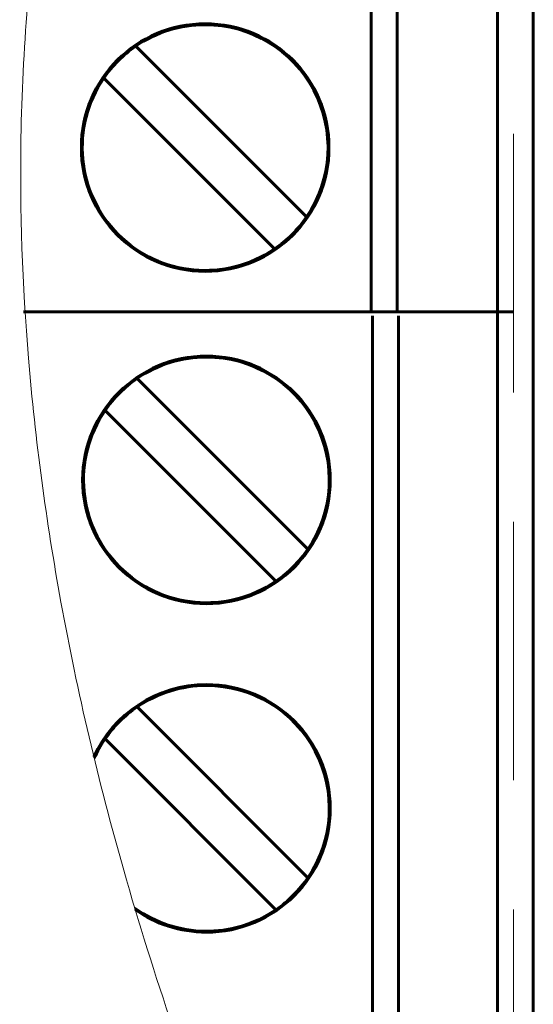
# Model space of a CAD drawing. Header units: millimetres. Extents: x 0 to 420, y 0 to 297.
# Tile 5 of 66: x 60 to 68, y 114 to 129. Entities that reach past the tile are written whole.
import ezdxf

# ---------------------------------------------------------------- set-up
doc = ezdxf.new("R2010")
doc.units = ezdxf.units.MM
for name, pattern in [('K5LT32769', [6, 4, -2]), ('K5LT_BASIC', [0]), ('K5LT_THIN', [0])]:
    doc.linetypes.add(name, pattern=pattern)
doc.layers.add('Системный слой', color=7, linetype='Continuous')

# ---------------------------------------------------------------- blocks, each defined once
blk = doc.blocks.new('U13')
at = {"layer": 'Системный слой', "linetype": 'K5LT32769', "lineweight": 0}
blk.add_line((67.439, 105.464), (67.439, 149.67), dxfattribs=at)

msp = doc.modelspace()

# ---------------------------------------------------------------- linework, layer by layer
at = {"layer": 'Системный слой', "linetype": 'K5LT_BASIC', "lineweight": 60}
for p, q in [((67.745, 106.095), (67.745, 145.745)), ((65.239, 124.71), (65.239, 134.87)), ((67.19, 134.87), (67.19, 109.41)), ((65.64, 132.33), (65.64, 127.25)), ((61.597, 128.818), (64.238, 126.177)), ((61.102, 128.323), (63.743, 125.682)), ((65.64, 127.25), (65.64, 124.71)), ((65.64, 127.244), (65.64, 127.25)), ((67.445, 124.71), (59.863, 124.71)), ((65.259, 109.41), (65.259, 124.65)), ((65.66, 124.65), (65.66, 122.11)), ((61.617, 123.678), (64.258, 121.037)), ((61.122, 123.183), (63.763, 120.542)), ((65.66, 122.11), (65.66, 117.03)), ((65.66, 122.104), (65.66, 122.11)), ((61.617, 118.598), (64.258, 115.957)), ((61.122, 118.103), (63.763, 115.462)), ((65.66, 117.03), (65.66, 111.95)), ((65.66, 117.024), (65.66, 117.03))]:
    msp.add_line(p, q, dxfattribs=at)
at = {"layer": 'Системный слой', "linetype": 'K5LT_THIN', "lineweight": 18}
msp.add_open_spline([(64.054, 156.095), (64.33, 152.558), (64.067, 147.551), (62.446, 141.044), (61.145, 136.417), (60.091, 131.774), (59.752, 127.626), (59.89, 123.857), (60.403, 120.06), (61.412, 115.786), (63.335, 110.205), (65.173, 106.12), (66.311, 103.586)], degree=3, knots=[0, 0, 0, 0, 2.358917, 3.307655, 4.462035, 5.563947, 6.469912, 7.227759, 8.072981, 9.018129, 10.149208, 12, 12, 12, 12], dxfattribs=at)
at = {"layer": 'Системный слой', "linetype": 'K5LT_BASIC', "lineweight": 60}
for points, knots in [([(62.67, 129.165), (61.612, 129.165), (60.755, 128.308), (60.755, 126.193), (61.612, 125.335), (63.727, 125.335), (64.585, 126.193), (64.585, 127.25), (64.585, 128.308), (63.727, 129.165), (62.67, 129.165)], [0, 0, 0, 0, 0.2, 0.2, 0.4, 0.4, 0.6, 0.6, 0.6, 1, 1, 1, 1]), ([(64.238, 126.177), (64.636, 126.759), (64.679, 127.513), (64.35, 128.137), (64.022, 128.76), (63.375, 129.15), (62.67, 129.15)], [0, 0, 0, 0, 0.333333, 0.333333, 0.333333, 1, 1, 1, 1]), ([(61.102, 128.323), (60.585, 127.569), (60.68, 126.553), (61.326, 125.907), (61.973, 125.26), (62.988, 125.166), (63.743, 125.682)], [0, 0, 0, 0, 0.333333, 0.333333, 0.333333, 1, 1, 1, 1]), ([(62.69, 124.025), (61.632, 124.025), (60.775, 123.168), (60.775, 121.053), (61.632, 120.195), (63.747, 120.195), (64.605, 121.053), (64.605, 122.11), (64.605, 123.168), (63.747, 124.025), (62.69, 124.025)], [0, 0, 0, 0, 0.2, 0.2, 0.4, 0.4, 0.6, 0.6, 0.6, 1, 1, 1, 1]), ([(64.258, 121.037), (64.656, 121.619), (64.699, 122.373), (64.37, 122.997), (64.042, 123.62), (63.395, 124.01), (62.69, 124.01)], [0, 0, 0, 0, 0.333333, 0.333333, 0.333333, 1, 1, 1, 1]), ([(61.122, 123.183), (60.605, 122.429), (60.7, 121.413), (61.346, 120.767), (61.993, 120.12), (63.008, 120.026), (63.763, 120.542)], [0, 0, 0, 0, 0.333333, 0.333333, 0.333333, 1, 1, 1, 1]), ([(61.589, 115.463), (61.9, 115.244), (62.28, 115.115), (63.747, 115.115), (64.605, 115.973), (64.605, 117.03), (64.605, 118.088), (63.747, 118.945), (62.69, 118.945)], [0, 0, 0, 0, 0.114402, 0.114402, 0.409602, 0.409602, 0.409602, 1, 1, 1, 1]), ([(64.258, 115.957), (64.656, 116.539), (64.699, 117.293), (64.37, 117.917), (64.042, 118.54), (63.395, 118.93), (62.69, 118.93)], [0, 0, 0, 0, 0.333333, 0.333333, 0.333333, 1, 1, 1, 1])]:
    msp.add_open_spline(points, degree=3, knots=knots, dxfattribs=at)
for points in [[(62.67, 129.15), (62.287, 129.15), (61.913, 129.034), (61.597, 128.818)], [(61.597, 128.818), (61.402, 128.685), (61.235, 128.517), (61.102, 128.323)], [(63.743, 125.682), (63.937, 125.815), (64.105, 125.983), (64.238, 126.177)], [(62.69, 124.01), (62.307, 124.01), (61.933, 123.894), (61.617, 123.678)], [(61.617, 123.678), (61.422, 123.545), (61.255, 123.377), (61.122, 123.183)], [(63.763, 120.542), (63.957, 120.675), (64.125, 120.843), (64.258, 121.037)], [(62.69, 118.945), (61.917, 118.945), (61.251, 118.487), (60.948, 117.828)], [(62.69, 118.93), (62.307, 118.93), (61.933, 118.814), (61.617, 118.598)], [(61.617, 118.598), (61.422, 118.465), (61.255, 118.297), (61.122, 118.103)], [(61.122, 118.103), (61.056, 118.007), (61, 117.907), (60.954, 117.804)], [(63.763, 115.462), (63.957, 115.595), (64.125, 115.763), (64.258, 115.957)], [(61.582, 115.487), (62.222, 115.027), (63.094, 115.005), (63.763, 115.462)]]:
    msp.add_open_spline(points, degree=3, dxfattribs=at)

# ---------------------------------------------------------------- block references
at = {"layer": 'Системный слой'}
msp.add_blockref('U13', (0, 0), dxfattribs=at)

doc.saveas('drawing.dxf')
